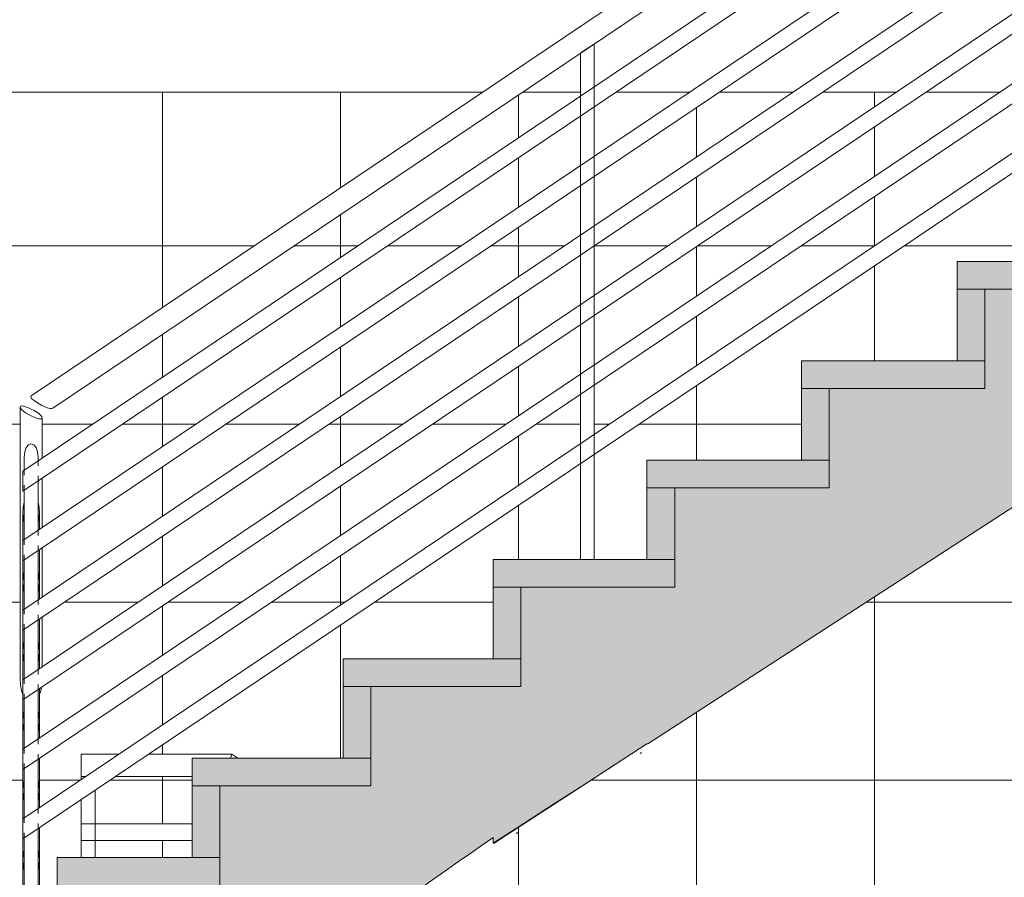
# Model space of a CAD drawing. Header units: metres. Extents: x -28 to 176, y -14 to 869.
# Tile 34 of 60: x 52.89 to 54.66, y -4.58 to -3.04. Entities that reach past the tile are written whole.
import ezdxf

# ---------------------------------------------------------------- set-up
doc = ezdxf.new("R2010")
doc.units = ezdxf.units.M
for name, color, linetype, lineweight in [('A_Geländer', 7, 'Continuous', 5), ('A_Geländer_Pfosten', 7, 'Continuous', 5), ('A_Geschossdecken', 7, 'Continuous', 5), ('A_Treppe', 38, 'Continuous', 5), ('A_Wand', 244, 'Continuous', 5), ('A_Wände_Oberflächenschraffur', 244, 'Continuous', 5)]:
    doc.layers.add(name, color=color, linetype=linetype, lineweight=lineweight)
pattern_1 = [(0, (65.62718, 18.958), (0, 0.32), []), (90, (65.62718, 18.958), (-0.32, 2e-17), [])]

# ---------------------------------------------------------------- blocks, each defined once
blk = doc.blocks.new('FP_43-D')
at = {"layer": 'A_Treppe', "color": 7}
for p, q in [((-18.2036, -4.3522), (-18.206, -4.3537)), ((-18.4258, -4.4958), (-18.429, -4.4979))]:
    blk.add_line(p, q, dxfattribs=at)
blk = doc.blocks.new('Geländer - 25mm 2-8069460-D')
at = {"layer": 'A_Geländer_Pfosten', "color": 250, "lineweight": 9}
for p, q in [((-19.2109, -4.3951), (-19.2109, -4.4008)), ((-19.2026, -4.3951), (-19.2109, -4.3951)), ((-19.1859, -4.5408), (-19.1859, -4.4201)), ((-19.2109, -4.4369), (-19.2109, -4.5408)), ((-19.1859, -5.2551), (-19.1859, -5.0433)), ((-19.2109, -5.0796), (-19.2109, -5.2551)), ((-19.2109, -5.2551), (-19.1985, -5.2551)), ((-19.1985, -5.2551), (-19.1859, -5.2551))]:
    blk.add_line(p, q, dxfattribs=at)
blk = doc.blocks.new('Geländer - Geländer-8098032-D')
at = {"layer": 'A_Geländer', "color": 250, "lineweight": 9}
for p, q in [((-19.0116, -4.4801), (-19.2109, -4.4801)), ((-19.2109, -4.5101), (-19.0116, -4.5101))]:
    blk.add_line(p, q, dxfattribs=at)
for start_param, end_param in [(0, 1.570796), (1.570796, 3.141593)]:
    blk.add_ellipse((-19.2109, -4.4951), major_axis=(0, 0.015), ratio=0.004116, start_param=start_param, end_param=end_param, dxfattribs=at)
blk.add_blockref('Geländer - 25mm 2-8069460-D', (0, 0))
blk = doc.blocks.new('Typ des oberen Holms - Oberer Geländerholm_Innen_-8098038-D')
at = {"layer": 'A_Geländer', "color": 250, "lineweight": 9}
for p, q in [((-19.1429, -4.3551), (-19.2109, -4.3551)), ((-18.9399, -4.3551), (-19.0892, -4.3551)), ((-18.9293, -4.3622), (-18.9399, -4.3551)), ((-19.2109, -4.3951), (-19.2024, -4.3951)), ((-19.1487, -4.3951), (-19.0116, -4.3951))]:
    blk.add_line(p, q, dxfattribs=at)
for start_param, end_param in [(0, 1.570796), (1.570796, 3.141593)]:
    blk.add_ellipse((-19.2109, -4.3751), major_axis=(0, 0.02), ratio=0.004116, start_param=start_param, end_param=end_param, dxfattribs=at)
blk.add_open_spline([(-18.9399, -4.3551), (-18.9399, -4.3551), (-18.9404, -4.3565), (-18.9415, -4.3601), (-18.942, -4.3617), (-18.9421, -4.3622)], degree=3, knots=[0.5, 0.5, 0.5, 0.5, 0.6666667, 0.75, 0.7758521, 0.7758521, 0.7758521, 0.7758521], dxfattribs=at)
blk = doc.blocks.new('Geländer - 25mm 2-8069814-D')
at = {"layer": 'A_Geländer_Pfosten', "color": 250, "lineweight": 9}
for p, q in [((-18.2884, -4.0051), (-18.2884, -3.0786)), ((-18.3134, -3.0953), (-18.3134, -4.0051))]:
    blk.add_line(p, q, dxfattribs=at)
at = {"layer": 'A_Geländer_Pfosten', "color": 250, "lineweight": 9, "flags": 128}
for points in [[(-18.2887, -3.0788), (-18.2911, -3.0804), (-18.2954, -3.0833), (-18.3009, -3.087)], [(-18.3009, -3.087), (-18.3063, -3.0906), (-18.3106, -3.0935), (-18.3131, -3.0951), (-18.3134, -3.0953)]]:
    blk.add_lwpolyline(points, dxfattribs=at)
blk = doc.blocks.new('Geländer - 25mm 2-8069813-D')
at = {"layer": 'A_Geländer_Pfosten', "color": 250, "lineweight": 9}
for p, q in [((-19.3134, -3.821), (-19.3134, -3.8537)), ((-19.2884, -3.8369), (-19.2884, -3.821)), ((-19.2884, -3.9619), (-19.2884, -3.855)), ((-19.3134, -3.8718), (-19.3134, -3.9787)), ((-19.2884, -4.0869), (-19.2884, -3.98)), ((-19.3134, -3.9968), (-19.3134, -4.1037)), ((-19.2884, -4.2119), (-19.2884, -4.105)), ((-19.3134, -4.1218), (-19.3134, -4.2287)), ((-19.2884, -4.3369), (-19.2884, -4.23)), ((-19.3134, -4.2468), (-19.3134, -4.3537)), ((-19.2884, -4.4619), (-19.2884, -4.355)), ((-19.3134, -4.3718), (-19.3134, -4.4787)), ((-19.3134, -4.4968), (-19.3134, -4.7194)), ((-19.2884, -4.7194), (-19.2884, -4.48))]:
    blk.add_line(p, q, dxfattribs=at)
at = {"layer": 'A_Geländer_Pfosten', "color": 250, "lineweight": 9, "flags": 128}
blk.add_lwpolyline([(-19.2884, -3.821), (-19.2893, -3.8119), (-19.292, -3.8041), (-19.2961, -3.799), (-19.3009, -3.7972), (-19.3056, -3.799), (-19.3097, -3.8041), (-19.3124, -3.8119), (-19.3134, -3.821)], dxfattribs=at)
blk = doc.blocks.new('Geländer - Geländer-8098055-D')
at = {"layer": 'A_Geländer', "color": 250, "lineweight": 9}
for p, q in [((-16.5408, -1.9801), (-19.3159, -3.8464)), ((-19.3159, -3.8825), (-16.5317, -2.0101)), ((-16.5408, -2.1051), (-19.3159, -3.9714)), ((-19.3159, -4.0075), (-16.5317, -2.1351)), ((-16.5408, -2.2301), (-19.3159, -4.0964)), ((-19.3159, -4.1325), (-16.5317, -2.2601)), ((-16.5408, -2.3551), (-19.3159, -4.2214)), ((-19.3159, -4.2575), (-16.5317, -2.3851)), ((-16.5408, -2.4801), (-19.3159, -4.3464)), ((-19.3159, -4.3825), (-16.5317, -2.5101)), ((-16.5408, -2.6051), (-19.3159, -4.4714)), ((-19.3159, -4.5075), (-16.5317, -2.6351)), ((-19.3159, -3.9208), (-19.3159, -3.9714)), ((-19.2859, -3.9512), (-19.2859, -3.9208)), ((-19.2859, -4.0458), (-19.2859, -3.9873)), ((-19.3159, -4.0075), (-19.3159, -4.0458)), ((-19.3159, -4.0458), (-19.3159, -4.0964)), ((-19.2859, -4.0762), (-19.2859, -4.0458)), ((-19.2859, -4.1708), (-19.2859, -4.1123)), ((-19.3159, -4.1325), (-19.3159, -4.1708)), ((-19.3159, -4.1708), (-19.3159, -4.2214)), ((-19.2859, -4.2012), (-19.2859, -4.1708)), ((-19.2859, -4.2958), (-19.2859, -4.2382)), ((-19.3159, -4.2575), (-19.3159, -4.2958)), ((-19.3159, -4.2958), (-19.3159, -4.3464)), ((-19.2859, -4.3262), (-19.2859, -4.2958)), ((-19.2859, -4.4208), (-19.2859, -4.3623)), ((-19.3159, -4.3825), (-19.3159, -4.4208)), ((-19.3159, -4.4208), (-19.3159, -4.4714)), ((-19.2859, -4.4512), (-19.2859, -4.4208)), ((-19.2859, -4.5458), (-19.2859, -4.4873)), ((-19.3159, -4.5075), (-19.3159, -4.5458)), ((-19.3159, -4.5458), (-19.3159, -4.7194)), ((-19.2859, -4.7194), (-19.2859, -4.5458))]:
    blk.add_line(p, q, dxfattribs=at)
at = {"layer": 'A_Geländer', "color": 250, "lineweight": 9, "flags": 128}
for points in [[(-19.3159, -3.8644), (-19.3159, -3.8597), (-19.3159, -3.8554), (-19.3159, -3.8516), (-19.3159, -3.8488), (-19.3159, -3.847), (-19.3159, -3.8464)], [(-19.3159, -3.8825), (-19.3159, -3.8819), (-19.3159, -3.8801), (-19.3159, -3.8772), (-19.3159, -3.8735), (-19.3159, -3.8691), (-19.3159, -3.8644)], [(-19.3134, -3.9031), (-19.3139, -3.9046), (-19.3154, -3.9124), (-19.3159, -3.9208)], [(-19.2859, -3.9208), (-19.2864, -3.9124), (-19.2879, -3.9046), (-19.2883, -3.9031)], [(-19.3159, -3.9208), (-19.3154, -3.9291), (-19.3139, -3.9369), (-19.3134, -3.9384)], [(-19.2883, -3.9384), (-19.2879, -3.9369), (-19.2864, -3.9291), (-19.2859, -3.9208)], [(-19.3159, -3.9894), (-19.3159, -3.9847), (-19.3159, -3.9804), (-19.3159, -3.9766), (-19.3159, -3.9738), (-19.3159, -3.972), (-19.3159, -3.9714)], [(-19.3159, -4.0075), (-19.3159, -4.0069), (-19.3159, -4.0051), (-19.3159, -4.0022), (-19.3159, -3.9985), (-19.3159, -3.9941), (-19.3159, -3.9894)], [(-19.3134, -4.0281), (-19.3139, -4.0296), (-19.3154, -4.0374), (-19.3159, -4.0458)], [(-19.2859, -4.0458), (-19.2864, -4.0374), (-19.2879, -4.0296), (-19.2883, -4.0281)], [(-19.3159, -4.0458), (-19.3154, -4.0541), (-19.3139, -4.0619), (-19.3134, -4.0634)], [(-19.2883, -4.0634), (-19.2879, -4.0619), (-19.2864, -4.0541), (-19.2859, -4.0458)], [(-19.3159, -4.1144), (-19.3159, -4.1097), (-19.3159, -4.1054), (-19.3159, -4.1016), (-19.3159, -4.0988), (-19.3159, -4.097), (-19.3159, -4.0964)], [(-19.3159, -4.1325), (-19.3159, -4.1319), (-19.3159, -4.1301), (-19.3159, -4.1272), (-19.3159, -4.1235), (-19.3159, -4.1191), (-19.3159, -4.1144)], [(-19.3134, -4.1531), (-19.3139, -4.1546), (-19.3154, -4.1624), (-19.3159, -4.1708)], [(-19.2859, -4.1708), (-19.2864, -4.1624), (-19.2879, -4.1546), (-19.2883, -4.1531)], [(-19.3159, -4.1708), (-19.3154, -4.1791), (-19.3139, -4.1869), (-19.3134, -4.1884)], [(-19.2883, -4.1884), (-19.2879, -4.1869), (-19.2864, -4.1791), (-19.2859, -4.1708)], [(-19.3159, -4.2394), (-19.3159, -4.2347), (-19.3159, -4.2304), (-19.3159, -4.2266), (-19.3159, -4.2238), (-19.3159, -4.222), (-19.3159, -4.2214)], [(-19.3159, -4.2575), (-19.3159, -4.2569), (-19.3159, -4.2551), (-19.3159, -4.2522), (-19.3159, -4.2485), (-19.3159, -4.2441), (-19.3159, -4.2394)], [(-19.3134, -4.2781), (-19.3139, -4.2796), (-19.3154, -4.2874), (-19.3159, -4.2958)], [(-19.2859, -4.2958), (-19.2864, -4.2874), (-19.2879, -4.2796), (-19.2883, -4.2781)], [(-19.3159, -4.2958), (-19.3154, -4.3041), (-19.3139, -4.3119), (-19.3134, -4.3134)], [(-19.2883, -4.3134), (-19.2879, -4.3119), (-19.2864, -4.3041), (-19.2859, -4.2958)], [(-19.3159, -4.3644), (-19.3159, -4.3597), (-19.3159, -4.3554), (-19.3159, -4.3516), (-19.3159, -4.3488), (-19.3159, -4.347), (-19.3159, -4.3464)], [(-19.3159, -4.3825), (-19.3159, -4.3819), (-19.3159, -4.3801), (-19.3159, -4.3772), (-19.3159, -4.3735), (-19.3159, -4.3691), (-19.3159, -4.3644)], [(-19.3134, -4.4031), (-19.3139, -4.4046), (-19.3154, -4.4124), (-19.3159, -4.4208)], [(-19.2859, -4.4208), (-19.2864, -4.4124), (-19.2879, -4.4046), (-19.2883, -4.4031)], [(-19.3159, -4.4208), (-19.3154, -4.4291), (-19.3139, -4.4369), (-19.3134, -4.4384)], [(-19.2883, -4.4384), (-19.2879, -4.4369), (-19.2864, -4.4291), (-19.2859, -4.4208)], [(-19.3159, -4.4894), (-19.3159, -4.4847), (-19.3159, -4.4804), (-19.3159, -4.4766), (-19.3159, -4.4738), (-19.3159, -4.472), (-19.3159, -4.4714)], [(-19.3159, -4.5075), (-19.3159, -4.5069), (-19.3159, -4.5051), (-19.3159, -4.5022), (-19.3159, -4.4985), (-19.3159, -4.4941), (-19.3159, -4.4894)], [(-19.3134, -4.5281), (-19.3139, -4.5296), (-19.3154, -4.5374), (-19.3159, -4.5458)], [(-19.2859, -4.5458), (-19.2864, -4.5374), (-19.2879, -4.5296), (-19.2883, -4.5281)], [(-19.3159, -4.5458), (-19.3154, -4.5541), (-19.3139, -4.5619), (-19.3134, -4.5634)], [(-19.2883, -4.5634), (-19.2879, -4.5619), (-19.2864, -4.5541), (-19.2859, -4.5458)]]:
    blk.add_lwpolyline(points, dxfattribs=at)
for name in ['Geländer - 25mm 2-8069814-D', 'Geländer - 25mm 2-8069813-D']:
    blk.add_blockref(name, (0, 0))
blk = doc.blocks.new('Typ des oberen Holms - Oberer Geländerholm_Innen_-8098062-D')
at = {"layer": 'A_Geländer', "color": 250, "lineweight": 9}
for p, q in [((-16.5408, -1.8551), (-19.3009, -3.7113)), ((-19.2622, -3.7335), (-16.5286, -1.8951)), ((-19.3209, -3.7312), (-19.3209, -4.2196)), ((-19.2809, -3.8225), (-19.2809, -3.7509)), ((-19.2809, -3.9478), (-19.2809, -3.859)), ((-19.2809, -4.0728), (-19.2809, -3.984)), ((-19.2809, -4.1978), (-19.2809, -4.109))]:
    blk.add_line(p, q, dxfattribs=at)
at = {"layer": 'A_Geländer', "color": 250, "lineweight": 9, "flags": 128}
for points in [[(-19.2867, -3.7258), (-19.2915, -3.7228), (-19.2957, -3.7198), (-19.2989, -3.717), (-19.3009, -3.7145), (-19.3015, -3.7125), (-19.3009, -3.7113)], [(-19.2809, -3.7509), (-19.2815, -3.749), (-19.2835, -3.7465), (-19.2867, -3.7436), (-19.2909, -3.7406), (-19.2957, -3.7376), (-19.3009, -3.7349), (-19.306, -3.7325), (-19.3109, -3.7308), (-19.315, -3.7297), (-19.3182, -3.7294), (-19.3202, -3.73), (-19.3209, -3.7312)], [(-19.3209, -3.7312), (-19.3202, -3.7332), (-19.3182, -3.7357), (-19.315, -3.7385), (-19.3109, -3.7415), (-19.306, -3.7445), (-19.3009, -3.7473), (-19.2957, -3.7496), (-19.2909, -3.7514), (-19.2867, -3.7524), (-19.2835, -3.7527), (-19.2815, -3.7522), (-19.2809, -3.7509)], [(-19.2622, -3.7335), (-19.2642, -3.734), (-19.2674, -3.7337), (-19.2715, -3.7327), (-19.2763, -3.7309), (-19.2815, -3.7286), (-19.2867, -3.7258)], [(-19.316, -4.2478), (-19.3182, -4.2411), (-19.3202, -4.2307), (-19.3209, -4.2196)], [(-19.2822, -4.2351), (-19.2835, -4.2411), (-19.2858, -4.2478)]]:
    blk.add_lwpolyline(points, dxfattribs=at)

msp = doc.modelspace()

# ---------------------------------------------------------------- hatches: boundary and pattern name
at = {"layer": 'A_Treppe', "lineweight": 9}
msp.add_hatch(color=253, dxfattribs=at).paths.add_polyline_path([(52.0808, -5.5551), (52.1011, -5.5551), (52.1665, -5.5353), (52.2315, -5.5138), (52.2957, -5.4905), (52.3592, -5.4652), (52.4219, -5.4378), (52.4834, -5.4082), (52.5487, -5.3723), (52.6123, -5.3334), (52.6742, -5.2917), (52.7519, -5.2333), (52.7924, -5.201), (52.869, -5.1344), (52.9042, -5.1024), (52.9583, -5.0511), (53.1333, -4.931), (53.4542, -4.7067), (53.7419, -4.5049), (53.7419, -4.5154), (54.1721, -4.2382), (55.9463, -3.0878), (55.9463, -2.8051), (55.7213, -2.8051), (55.7213, -2.9837), (55.4463, -2.9837), (55.4463, -3.1622), (55.1713, -3.1622), (55.1713, -3.3408), (54.9013, -3.3408), (54.9013, -3.5194), (54.6263, -3.5194), (54.6263, -3.698), (54.3462, -3.698), (54.3462, -3.8765), (54.0685, -3.8765), (54.0685, -4.0551), (53.7919, -4.0551), (53.7919, -4.2337), (53.5223, -4.2337), (53.5223, -4.4122), (53.2506, -4.4122), (53.2506, -4.5908), (53.0091, -4.5908), (53.0091, -4.7694), (52.791, -4.7694), (52.791, -4.948), (52.5525, -4.948), (52.5525, -5.1265), (52.0808, -5.1265)], flags=0)
at = {"layer": 'A_Treppe'}
for points in [[(54.5763, -3.5194), (54.9013, -3.5194), (54.9013, -3.4694), (54.5763, -3.4694)], [(54.6245, -3.648), (54.6263, -3.648), (54.6263, -3.5194), (54.5763, -3.5194), (54.5763, -3.648)], [(54.2962, -3.698), (54.6263, -3.698), (54.6263, -3.648), (54.2962, -3.648), (54.2962, -3.6521)], [(54.2962, -3.8265), (54.3462, -3.8265), (54.3462, -3.698), (54.2962, -3.698)], [(54.1564, -3.8765), (54.3462, -3.8765), (54.3462, -3.8265), (54.0185, -3.8265), (54.0185, -3.8765)], [(54.0685, -4.0051), (54.0685, -3.8765), (54.0185, -3.8765), (54.0185, -4.0051)], [(53.7419, -4.0551), (54.0685, -4.0551), (54.0685, -4.0051), (53.7419, -4.0051)], [(53.7419, -4.1837), (53.7919, -4.1837), (53.7919, -4.0551), (53.7419, -4.0551)], [(53.6882, -4.2337), (53.7919, -4.2337), (53.7919, -4.1837), (53.4723, -4.1837), (53.4723, -4.2337)], [(53.4723, -4.3622), (53.5223, -4.3622), (53.5223, -4.2337), (53.4723, -4.2337), (53.4723, -4.2382)], [(53.4542, -4.4122), (53.5223, -4.4122), (53.5223, -4.3622), (53.2006, -4.3622), (53.2006, -4.4122), (53.3371, -4.4122)], [(53.2006, -4.5408), (53.2506, -4.5408), (53.2506, -4.4122), (53.2006, -4.4122), (53.2006, -4.5312)], [(52.9583, -4.5908), (53.2506, -4.5908), (53.2506, -4.5408), (52.9583, -4.5408)]]:
    msp.add_hatch(color=8, dxfattribs=at).paths.add_polyline_path(points, flags=0)
at = {"layer": 'A_Wände_Oberflächenschraffur'}
h = msp.add_hatch(dxfattribs=at)
h.set_pattern_fill('FP_61', color=133, style=0, pattern_type=2)
h.set_pattern_definition(pattern_1)
h.paths.add_polyline_path([(55.4402, -5.861), (55.4399, -5.8611), (55.4402, -5.8611)], flags=0)
h.paths.add_polyline_path([(52.7474, -6.9051), (55.878, -6.9051), (55.878, -4.8801), (56.7381, -4.8801), (56.7381, -6.9051), (56.9577, -6.9051), (56.9577, -6.8851), (56.9514, -6.8851), (56.9522, -4.8601), (56.9577, -4.8601), (56.9577, -3.1651), (55.8272, -3.1651), (53.7435, -4.5154), (53.7419, -4.5154), (53.7419, -4.5049), (53.6209, -4.5896), (55.4402, -5.8137), (55.4402, -5.956), (55.4402, -6.7129), (55.4448, -6.7129), (55.4448, -6.8951), (54.9395, -6.8951), (53.0013, -5.5918), (53.0013, -5.5551), (52.7474, -5.5551), (52.7474, -6.5824)], flags=0)
h.paths.add_polyline_path([(55.4152, -6.7129), (55.4152, -6.5822), (54.4527, -5.935), (54.4527, -6.1662), (54.6318, -6.1662), (54.6318, -6.3484), (54.9028, -6.3484), (54.9028, -6.5307), (55.1738, -6.5307), (55.1738, -6.7129), (55.3851, -6.7129)], flags=0)
h.paths.add_polyline_path([(55.4153, -6.5461), (55.4152, -6.4572), (54.4526, -5.81), (54.4527, -5.8989), (55.4152, -6.5461)], flags=0)
h.paths.add_polyline_path([(55.4153, -6.4211), (55.4152, -6.3322), (54.4526, -5.6849), (54.4527, -5.7739), (55.4152, -6.4211)], flags=0)
h.paths.add_polyline_path([(55.4154, -6.2962), (55.4152, -6.2072), (54.4526, -5.5599), (54.4527, -5.6489), (55.4152, -6.2961)], flags=0)
h.paths.add_polyline_path([(55.4154, -6.1712), (55.4152, -6.0822), (54.4525, -5.4349), (54.4527, -5.5239), (55.4152, -6.1711)], flags=0)
h.paths.add_polyline_path([(54.4277, -6.1662), (54.4277, -5.9182), (53.4527, -5.2638), (53.4527, -5.4373), (53.5478, -5.4373), (53.5478, -5.6195), (53.8188, -5.6195), (53.8188, -5.8018), (54.0898, -5.8018), (54.0898, -5.984), (54.3608, -5.984), (54.3608, -6.1662), (54.3905, -6.1662)], flags=0)
h.paths.add_polyline_path([(55.4155, -6.0462), (55.4152, -5.9572), (54.4525, -5.3098), (54.4527, -5.3989), (55.4152, -6.0461)], flags=0)
h.paths.add_polyline_path([(55.4155, -5.9213), (55.4155, -5.8445), (55.2056, -5.7033), (54.4524, -5.1969), (54.4527, -5.2739), (55.4152, -5.9211)], flags=0)
h.paths.add_polyline_path([(54.4278, -5.8821), (54.4277, -5.7932), (53.4526, -5.1376), (53.4527, -5.2265), (54.4277, -5.8821)], flags=0)
h.paths.add_polyline_path([(54.4279, -5.7572), (54.4277, -5.6682), (53.4526, -5.0125), (53.4527, -5.1015), (54.4277, -5.7571)], flags=0)
h.paths.add_polyline_path([(54.4279, -5.6322), (54.4277, -5.5432), (53.4526, -4.8875), (53.4527, -4.9765), (54.4277, -5.6321)], flags=0)
h.paths.add_polyline_path([(54.4279, -5.5072), (54.4277, -5.4182), (53.4525, -4.7625), (53.4527, -4.8515), (54.4277, -5.5071)], flags=0)
h.paths.add_polyline_path([(53.4277, -5.4373), (53.4277, -5.2458), (53.2631, -5.1351), (53.0263, -5.1351), (53.0263, -5.2551), (53.2768, -5.2551), (53.2768, -5.4373)], flags=0)
h.paths.add_polyline_path([(54.428, -5.3822), (54.4277, -5.2932), (53.5037, -4.6719), (53.481, -4.6887), (53.4525, -4.7125), (53.4527, -4.7265), (54.4277, -5.3821)], flags=0)
h.paths.add_polyline_path([(54.428, -5.2573), (54.428, -5.1805), (54.275, -5.0776), (53.5859, -4.6142), (53.53, -4.6534), (54.4277, -5.2571)], flags=0)
h.paths.add_polyline_path([(52.986, -5.2551), (53.0013, -5.2551), (53.0013, -5.0796), (52.9634, -5.1504), (52.9453, -5.1832), (52.9113, -5.1902), (52.9113, -5.2551), (52.948, -5.2551)], flags=0)
h.paths.add_polyline_path([(53.4278, -5.2097), (53.4267, -5.1201), (53.2631, -5.0101), (53.0696, -5.0101), (53.0263, -5.0433), (53.0263, -5.1051), (53.273, -5.1056), (53.4277, -5.2097)], flags=0)
h.paths.add_polyline_path([(53.4279, -5.0847), (53.4277, -4.9958), (53.2631, -4.8851), (53.231, -4.8851), (53.1086, -4.9801), (53.273, -4.9806), (53.4277, -5.0847)], flags=0)
h.paths.add_polyline_path([(53.4279, -4.9598), (53.4277, -4.8708), (53.3317, -4.8062), (53.2709, -4.8551), (53.273, -4.8556), (53.4277, -4.9597)], flags=0)
h.paths.add_polyline_path([(53.4279, -4.8348), (53.4277, -4.7458), (53.4174, -4.7388), (53.3574, -4.7873), (53.4277, -4.8347)], flags=0)
h.paths.add_polyline_path([(52.9263, -4.7194), (52.9583, -4.7194), (52.9583, -4.5408), (53.0013, -4.5408), (53.0013, -4.4369), (52.9263, -4.4873), (52.9263, -4.7145)], flags=0)
h.paths.add_polyline_path([(52.8963, -4.7194), (52.8963, -4.7194), (52.8963, -4.2476), (52.8928, -4.2347), (52.8915, -4.222), (52.8913, -4.2196), (52.892, -3.73), (52.8972, -3.7297), (52.9065, -3.7327), (52.9213, -3.7406), (52.9286, -3.7465), (52.9313, -3.7527), (52.9313, -3.8228), (53.8991, -3.172), (53.8988, -3.1651), (53.7951, -3.1651), (52.948, -3.734), (52.9407, -3.7327), (52.9307, -3.7286), (52.9165, -3.7198), (52.9113, -3.7145), (52.9113, -3.7113), (53.7234, -3.1651), (52.7475, -3.1651), (52.7475, -4.7194), (52.869, -4.7194)], flags=0)
h.paths.add_polyline_path([(53.2006, -4.5408), (53.2006, -4.5101), (53.0263, -4.5101), (53.0263, -4.5408)], flags=0)
h.paths.add_polyline_path([(53.2006, -4.4801), (53.2006, -4.3951), (53.0635, -4.3951), (53.0263, -4.4201), (53.0263, -4.4801), (53.103, -4.4801)], flags=0)
h.paths.add_polyline_path([(52.9263, -4.4512), (53.0013, -4.4008), (53.0013, -4.3551), (53.0692, -4.3551), (53.8989, -3.7971), (53.8988, -3.7083), (52.9263, -4.3623), (52.9263, -4.4436)], flags=0)
h.paths.add_polyline_path([(53.2829, -4.3622), (53.4723, -4.3622), (53.4723, -4.1837), (53.7419, -4.1837), (53.7419, -4.0051), (53.8988, -4.0051), (53.8988, -3.8333), (53.1229, -4.3551), (53.2733, -4.3558), (53.281, -4.361)], flags=0)
h.paths.add_polyline_path([(52.9263, -4.3262), (53.8989, -3.6721), (53.8988, -3.5833), (52.9298, -4.235), (52.9263, -4.2575), (52.9263, -4.3186)], flags=0)
h.paths.add_polyline_path([(52.9313, -4.1978), (53.899, -3.547), (53.8988, -3.4583), (52.9313, -4.1097), (52.9313, -4.1649)], flags=0)
h.paths.add_polyline_path([(52.9313, -4.0728), (53.899, -3.422), (53.8988, -3.3333), (52.9313, -3.9847), (52.9313, -4.0075)], flags=0)
h.paths.add_polyline_path([(54.0184, -4.0051), (54.0185, -3.8265), (54.2962, -3.8265), (54.2962, -3.648), (54.5763, -3.648), (54.5763, -3.4694), (54.8513, -3.4694), (54.8513, -3.2908), (54.8988, -3.2908), (54.8988, -3.1651), (54.8924, -3.1651), (53.9237, -3.8165), (53.9238, -4.0051)], flags=0)
h.paths.add_polyline_path([(52.9313, -3.9478), (53.8991, -3.297), (53.8988, -3.2083), (52.9313, -3.8597), (52.9313, -3.9452)], flags=0)
h.paths.add_polyline_path([(53.9237, -3.7804), (54.8386, -3.1651), (54.7065, -3.1651), (53.9237, -3.6916), (53.9237, -3.7507)], flags=0)
h.paths.add_polyline_path([(53.9237, -3.6554), (54.6528, -3.1651), (54.5207, -3.1651), (53.9237, -3.5666), (53.9237, -3.6521)], flags=0)
h.paths.add_polyline_path([(53.9237, -3.5304), (54.4669, -3.1651), (54.3348, -3.1651), (53.9236, -3.4416), (53.9236, -3.5056)], flags=0)
h.paths.add_polyline_path([(53.9236, -3.4055), (54.281, -3.1651), (54.1489, -3.1651), (53.9236, -3.3166), (53.9236, -3.3591)], flags=0)
h.paths.add_polyline_path([(55.1213, -3.2908), (55.1213, -3.1651), (54.9238, -3.1651), (54.9238, -3.2908), (55.0927, -3.2908)], flags=0)
h.paths.add_polyline_path([(53.9236, -3.2805), (54.0952, -3.1651), (53.9631, -3.1651), (53.9235, -3.1917), (53.9235, -3.2126)], flags=0)
h = msp.add_hatch(dxfattribs=at)
h.set_pattern_fill('FP_61', color=133, style=0, pattern_type=2)
h.set_pattern_definition(pattern_1)
h.paths.add_polyline_path([(55.4402, -5.861), (55.4399, -5.8611), (55.4402, -5.8611)], flags=0)
h.paths.add_polyline_path([(52.7474, -6.9051), (55.878, -6.9051), (55.878, -4.8801), (56.7381, -4.8801), (56.7381, -6.9051), (56.9577, -6.9051), (56.9577, -6.8851), (56.9514, -6.8851), (56.9522, -4.8601), (56.9577, -4.8601), (56.9577, -3.1651), (55.8272, -3.1651), (53.7435, -4.5154), (53.7419, -4.5154), (53.7419, -4.5049), (53.6209, -4.5896), (55.4402, -5.8137), (55.4402, -5.956), (55.4402, -6.7129), (55.4448, -6.7129), (55.4448, -6.8951), (54.9395, -6.8951), (53.0013, -5.5918), (53.0013, -5.5551), (52.7474, -5.5551), (52.7474, -6.5824)], flags=0)
h.paths.add_polyline_path([(55.4152, -6.7129), (55.4152, -6.5822), (54.4527, -5.935), (54.4527, -6.1662), (54.6318, -6.1662), (54.6318, -6.3484), (54.9028, -6.3484), (54.9028, -6.5307), (55.1738, -6.5307), (55.1738, -6.7129), (55.3851, -6.7129)], flags=0)
h.paths.add_polyline_path([(55.4153, -6.5461), (55.4152, -6.4572), (54.4526, -5.81), (54.4527, -5.8989), (55.4152, -6.5461)], flags=0)
h.paths.add_polyline_path([(55.4153, -6.4211), (55.4152, -6.3322), (54.4526, -5.6849), (54.4527, -5.7739), (55.4152, -6.4211)], flags=0)
h.paths.add_polyline_path([(55.4154, -6.2962), (55.4152, -6.2072), (54.4526, -5.5599), (54.4527, -5.6489), (55.4152, -6.2961)], flags=0)
h.paths.add_polyline_path([(55.4154, -6.1712), (55.4152, -6.0822), (54.4525, -5.4349), (54.4527, -5.5239), (55.4152, -6.1711)], flags=0)
h.paths.add_polyline_path([(54.4277, -6.1662), (54.4277, -5.9182), (53.4527, -5.2638), (53.4527, -5.4373), (53.5478, -5.4373), (53.5478, -5.6195), (53.8188, -5.6195), (53.8188, -5.8018), (54.0898, -5.8018), (54.0898, -5.984), (54.3608, -5.984), (54.3608, -6.1662), (54.3905, -6.1662)], flags=0)
h.paths.add_polyline_path([(55.4155, -6.0462), (55.4152, -5.9572), (54.4525, -5.3098), (54.4527, -5.3989), (55.4152, -6.0461)], flags=0)
h.paths.add_polyline_path([(55.4155, -5.9213), (55.4155, -5.8445), (55.2056, -5.7033), (54.4524, -5.1969), (54.4527, -5.2739), (55.4152, -5.9211)], flags=0)
h.paths.add_polyline_path([(54.4278, -5.8821), (54.4277, -5.7932), (53.4526, -5.1376), (53.4527, -5.2265), (54.4277, -5.8821)], flags=0)
h.paths.add_polyline_path([(54.4279, -5.7572), (54.4277, -5.6682), (53.4526, -5.0125), (53.4527, -5.1015), (54.4277, -5.7571)], flags=0)
h.paths.add_polyline_path([(54.4279, -5.6322), (54.4277, -5.5432), (53.4526, -4.8875), (53.4527, -4.9765), (54.4277, -5.6321)], flags=0)
h.paths.add_polyline_path([(54.4279, -5.5072), (54.4277, -5.4182), (53.4525, -4.7625), (53.4527, -4.8515), (54.4277, -5.5071)], flags=0)
h.paths.add_polyline_path([(53.4277, -5.4373), (53.4277, -5.2458), (53.2631, -5.1351), (53.0263, -5.1351), (53.0263, -5.2551), (53.2768, -5.2551), (53.2768, -5.4373)], flags=0)
h.paths.add_polyline_path([(54.428, -5.3822), (54.4277, -5.2932), (53.5037, -4.6719), (53.481, -4.6887), (53.4525, -4.7125), (53.4527, -4.7265), (54.4277, -5.3821)], flags=0)
h.paths.add_polyline_path([(54.428, -5.2573), (54.428, -5.1805), (54.275, -5.0776), (53.5859, -4.6142), (53.53, -4.6534), (54.4277, -5.2571)], flags=0)
h.paths.add_polyline_path([(52.986, -5.2551), (53.0013, -5.2551), (53.0013, -5.0796), (52.9634, -5.1504), (52.9453, -5.1832), (52.9113, -5.1902), (52.9113, -5.2551), (52.948, -5.2551)], flags=0)
h.paths.add_polyline_path([(53.4278, -5.2097), (53.4267, -5.1201), (53.2631, -5.0101), (53.0696, -5.0101), (53.0263, -5.0433), (53.0263, -5.1051), (53.273, -5.1056), (53.4277, -5.2097)], flags=0)
h.paths.add_polyline_path([(53.4279, -5.0847), (53.4277, -4.9958), (53.2631, -4.8851), (53.231, -4.8851), (53.1086, -4.9801), (53.273, -4.9806), (53.4277, -5.0847)], flags=0)
h.paths.add_polyline_path([(53.4279, -4.9598), (53.4277, -4.8708), (53.3317, -4.8062), (53.2709, -4.8551), (53.273, -4.8556), (53.4277, -4.9597)], flags=0)
h.paths.add_polyline_path([(53.4279, -4.8348), (53.4277, -4.7458), (53.4174, -4.7388), (53.3574, -4.7873), (53.4277, -4.8347)], flags=0)
h.paths.add_polyline_path([(52.9263, -4.7194), (52.9583, -4.7194), (52.9583, -4.5408), (53.0013, -4.5408), (53.0013, -4.4369), (52.9263, -4.4873), (52.9263, -4.7145)], flags=0)
h.paths.add_polyline_path([(52.8963, -4.7194), (52.8963, -4.7194), (52.8963, -4.2476), (52.8928, -4.2347), (52.8915, -4.222), (52.8913, -4.2196), (52.892, -3.73), (52.8972, -3.7297), (52.9065, -3.7327), (52.9213, -3.7406), (52.9286, -3.7465), (52.9313, -3.7527), (52.9313, -3.8228), (53.8991, -3.172), (53.8988, -3.1651), (53.7951, -3.1651), (52.948, -3.734), (52.9407, -3.7327), (52.9307, -3.7286), (52.9165, -3.7198), (52.9113, -3.7145), (52.9113, -3.7113), (53.7234, -3.1651), (52.7475, -3.1651), (52.7475, -4.7194), (52.869, -4.7194)], flags=0)
h.paths.add_polyline_path([(53.2006, -4.5408), (53.2006, -4.5101), (53.0263, -4.5101), (53.0263, -4.5408)], flags=0)
h.paths.add_polyline_path([(53.2006, -4.4801), (53.2006, -4.3951), (53.0635, -4.3951), (53.0263, -4.4201), (53.0263, -4.4801), (53.103, -4.4801)], flags=0)
h.paths.add_polyline_path([(52.9263, -4.4512), (53.0013, -4.4008), (53.0013, -4.3551), (53.0692, -4.3551), (53.8989, -3.7971), (53.8988, -3.7083), (52.9263, -4.3623), (52.9263, -4.4436)], flags=0)
h.paths.add_polyline_path([(53.2829, -4.3622), (53.4723, -4.3622), (53.4723, -4.1837), (53.7419, -4.1837), (53.7419, -4.0051), (53.8988, -4.0051), (53.8988, -3.8333), (53.1229, -4.3551), (53.2733, -4.3558), (53.281, -4.361)], flags=0)
h.paths.add_polyline_path([(52.9263, -4.3262), (53.8989, -3.6721), (53.8988, -3.5833), (52.9298, -4.235), (52.9263, -4.2575), (52.9263, -4.3186)], flags=0)
h.paths.add_polyline_path([(52.9313, -4.1978), (53.899, -3.547), (53.8988, -3.4583), (52.9313, -4.1097), (52.9313, -4.1649)], flags=0)
h.paths.add_polyline_path([(52.9313, -4.0728), (53.899, -3.422), (53.8988, -3.3333), (52.9313, -3.9847), (52.9313, -4.0075)], flags=0)
h.paths.add_polyline_path([(54.0184, -4.0051), (54.0185, -3.8265), (54.2962, -3.8265), (54.2962, -3.648), (54.5763, -3.648), (54.5763, -3.4694), (54.8513, -3.4694), (54.8513, -3.2908), (54.8988, -3.2908), (54.8988, -3.1651), (54.8924, -3.1651), (53.9237, -3.8165), (53.9238, -4.0051)], flags=0)
h.paths.add_polyline_path([(52.9313, -3.9478), (53.8991, -3.297), (53.8988, -3.2083), (52.9313, -3.8597), (52.9313, -3.9452)], flags=0)
h.paths.add_polyline_path([(53.9237, -3.7804), (54.8386, -3.1651), (54.7065, -3.1651), (53.9237, -3.6916), (53.9237, -3.7507)], flags=0)
h.paths.add_polyline_path([(53.9237, -3.6554), (54.6528, -3.1651), (54.5207, -3.1651), (53.9237, -3.5666), (53.9237, -3.6521)], flags=0)
h.paths.add_polyline_path([(53.9237, -3.5304), (54.4669, -3.1651), (54.3348, -3.1651), (53.9236, -3.4416), (53.9236, -3.5056)], flags=0)
h.paths.add_polyline_path([(53.9236, -3.4055), (54.281, -3.1651), (54.1489, -3.1651), (53.9236, -3.3166), (53.9236, -3.3591)], flags=0)
h.paths.add_polyline_path([(55.1213, -3.2908), (55.1213, -3.1651), (54.9238, -3.1651), (54.9238, -3.2908), (55.0927, -3.2908)], flags=0)
h.paths.add_polyline_path([(53.9236, -3.2805), (54.0952, -3.1651), (53.9631, -3.1651), (53.9235, -3.1917), (53.9235, -3.2126)], flags=0)

# ---------------------------------------------------------------- linework, layer by layer
at = {"layer": 'A_Geschossdecken', "color": 250, "lineweight": 9}
msp.add_line((52.9142, -3.1651), (51.6735, -3.1651), dxfattribs=at)
at = {"layer": 'A_Treppe', "color": 250, "lineweight": 9}
for p, q in [((54.02, -4.3368), (55.9463, -3.0878)), ((54.9013, -3.4694), (54.5763, -3.4694)), ((54.5763, -3.4694), (54.5763, -3.5194)), ((54.5763, -3.5194), (54.5763, -3.648)), ((54.6263, -3.5194), (54.5763, -3.5194)), ((54.5763, -3.5194), (54.9013, -3.5194)), ((54.9013, -3.5194), (54.6263, -3.5194)), ((54.6263, -3.5194), (54.6263, -3.698)), ((54.6263, -3.648), (54.6263, -3.5194)), ((54.6263, -3.648), (54.2962, -3.648)), ((54.2962, -3.648), (54.2962, -3.698)), ((54.5763, -3.648), (54.6263, -3.648)), ((54.6263, -3.698), (54.6263, -3.648)), ((54.2962, -3.698), (54.2962, -3.8265)), ((54.3462, -3.698), (54.2962, -3.698)), ((54.2962, -3.698), (54.6263, -3.698)), ((54.6263, -3.698), (54.3462, -3.698)), ((54.3462, -3.698), (54.3462, -3.8765)), ((54.3462, -3.8265), (54.3462, -3.698)), ((54.0184, -3.8265), (54.0185, -3.8265)), ((54.0184, -3.8765), (54.0184, -3.8265)), ((54.3462, -3.8265), (54.0185, -3.8265)), ((54.0185, -3.8265), (54.0185, -3.8765)), ((54.2962, -3.8265), (54.3462, -3.8265)), ((54.3462, -3.8765), (54.3462, -3.8265)), ((54.0184, -4.0051), (54.0184, -3.8765)), ((54.0185, -3.8765), (54.0184, -3.8765)), ((54.0185, -3.8765), (54.0184, -3.8765)), ((54.0185, -3.8765), (54.0185, -4.0051)), ((54.0685, -3.8765), (54.0185, -3.8765)), ((54.0185, -3.8765), (54.3462, -3.8765)), ((54.3462, -3.8765), (54.0685, -3.8765)), ((54.0685, -3.8765), (54.0685, -4.0551)), ((54.0685, -4.0051), (54.0685, -3.8765)), ((54.0685, -4.0051), (53.7419, -4.0051)), ((53.7419, -4.0051), (53.7419, -4.0551)), ((54.0185, -4.0051), (54.0685, -4.0051)), ((54.0685, -4.0551), (54.0685, -4.0051)), ((53.7419, -4.0551), (53.7419, -4.1837)), ((53.7919, -4.0551), (53.7419, -4.0551)), ((53.7419, -4.0551), (54.0685, -4.0551)), ((54.0685, -4.0551), (53.7919, -4.0551)), ((53.7919, -4.0551), (53.7919, -4.2337)), ((53.7919, -4.1837), (53.7919, -4.0551)), ((53.7919, -4.1837), (53.4723, -4.1837)), ((53.4723, -4.1837), (53.4723, -4.2337)), ((53.7419, -4.1837), (53.7919, -4.1837)), ((53.7919, -4.2337), (53.7919, -4.1837)), ((53.4723, -4.2337), (53.4723, -4.3622)), ((53.5223, -4.2337), (53.4723, -4.2337)), ((53.4723, -4.2337), (53.7919, -4.2337)), ((53.7919, -4.2337), (53.5223, -4.2337)), ((53.5223, -4.2337), (53.5223, -4.4122)), ((53.5223, -4.3622), (53.5223, -4.2337)), ((54.0185, -4.3368), (54.02, -4.3368)), ((53.5223, -4.3622), (53.2006, -4.3622)), ((53.2006, -4.3622), (53.2006, -4.4122)), ((53.4723, -4.3622), (53.5223, -4.3622)), ((53.5223, -4.4122), (53.5223, -4.3622)), ((53.2006, -4.4122), (53.2006, -4.5408)), ((53.2506, -4.4122), (53.2006, -4.4122)), ((53.2006, -4.4122), (53.5223, -4.4122)), ((53.5223, -4.4122), (53.2506, -4.4122)), ((53.2506, -4.4122), (53.2506, -4.5908)), ((53.2506, -4.5408), (53.2506, -4.4122)), ((53.7419, -4.5049), (53.7419, -4.5154)), ((53.7435, -4.5154), (53.7419, -4.5154)), ((53.2506, -4.5408), (52.9583, -4.5408)), ((52.9583, -4.5408), (52.9583, -4.5908)), ((53.2006, -4.5408), (53.2506, -4.5408)), ((53.2506, -4.5908), (53.2506, -4.5408))]:
    msp.add_line(p, q, dxfattribs=at)
at = {"layer": 'A_Treppe', "color": 250, "lineweight": 9, "flags": 128}
for points in [[(53.7419, -4.5154), (53.7972, -4.4797), (53.8525, -4.444), (53.9078, -4.4083), (53.9632, -4.3725), (54.0185, -4.3368)], [(53.9622, -4.3733), (53.906, -4.4099), (53.8497, -4.4464), (53.7935, -4.4829)], [(53.7935, -4.4829), (53.7685, -4.4992), (53.7435, -4.5154)]]:
    msp.add_lwpolyline(points, dxfattribs=at)
at = {"layer": 'A_Treppe', "color": 250, "lineweight": 9}
msp.add_open_spline([(52.9583, -5.0511), (53.0168, -5.0113), (53.1334, -4.9312), (53.322, -4.7996), (53.5246, -4.6572), (53.6693, -4.5556), (53.7419, -4.5049)], degree=3, knots=[0, 0, 0, 0, 0.222222, 0.444444, 0.722222, 1, 1, 1, 1], dxfattribs=at)
at = {"layer": 'A_Wand', "color": 250, "lineweight": 9}
for p, q in [((53.7234, -3.1651), (52.9142, -3.1651)), ((53.8992, -3.1651), (53.7951, -3.1651)), ((54.0952, -3.1651), (53.9631, -3.1651)), ((54.281, -3.1651), (54.1489, -3.1651)), ((54.4669, -3.1651), (54.3348, -3.1651)), ((54.6528, -3.1651), (54.5207, -3.1651))]:
    msp.add_line(p, q, dxfattribs=at)

# ---------------------------------------------------------------- block references
at = {"layer": 'A_Geländer', "color": 250, "lineweight": 9}
for name in ['Typ des oberen Holms - Oberer Geländerholm_Innen_-8098062-D', 'Geländer - Geländer-8098055-D', 'Typ des oberen Holms - Oberer Geländerholm_Innen_-8098038-D', 'Geländer - Geländer-8098032-D']:
    msp.add_blockref(name, (72.2122, 0), dxfattribs=at)
at = {"layer": 'A_Treppe', "color": 250, "lineweight": 9}
msp.add_blockref('FP_43-D', (72.2122, 0), dxfattribs=at)

doc.saveas('drawing.dxf')
